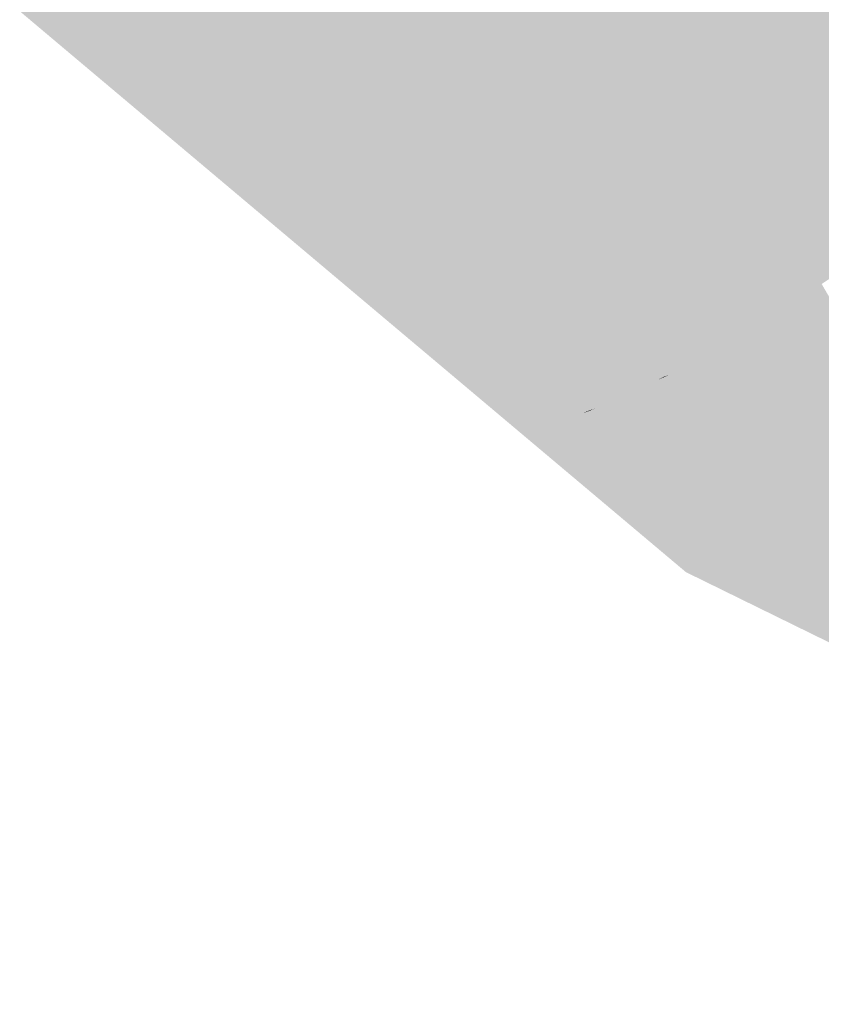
# Model space of a CAD drawing. Header units: metres. Extents: x 164696 to 183842, y 382615 to 387356.
# Tile 1 of 256: x 182543.09 to 182546.67, y 386551.83 to 386556.22. Entities that reach past the tile are written whole.
import ezdxf

# ---------------------------------------------------------------- set-up
doc = ezdxf.new("R2010")
doc.units = ezdxf.units.M
doc.layers.add('C3D-SURFACE_TINSURFACE', color=7, linetype='Continuous')

msp = doc.modelspace()

# ---------------------------------------------------------------- linework, layer by layer
at = {"layer": 'C3D-SURFACE_TINSURFACE', "color": 1, "linetype": 'Continuous', "lineweight": -3, "true_color": 0xe60000}
for points in [[(182546.0132, 386557.5045), (182546.6218, 386556.1266), (182546.0522, 386557.5247)], [(182546.0522, 386557.5247), (182546.6218, 386556.1266), (182546.0781, 386557.5388)], [(182546.0781, 386557.5388), (182546.6218, 386556.1266), (182546.1171, 386557.5583)], [(182546.1171, 386557.5583), (182546.6218, 386556.1266), (182546.9164, 386556.2593)], [(182545.9741, 386557.4842), (182545.9351, 386557.4639), (182546.6218, 386556.1266)], [(182546.0132, 386557.5045), (182545.9741, 386557.4842), (182546.6218, 386556.1266)], [(182545.8909, 386557.4402), (182545.8645, 386557.4263), (182546.5922, 386556.1107)], [(182545.9173, 386557.454), (182545.8909, 386557.4402), (182546.6218, 386556.1266)], [(182545.8909, 386557.4402), (182546.5922, 386556.1107), (182546.6218, 386556.1266)], [(182545.9173, 386557.454), (182546.6218, 386556.1266), (182545.9351, 386557.4639)], [(182545.7853, 386557.3848), (182546.5627, 386556.0948), (182545.8117, 386557.3986)], [(182545.8381, 386557.4125), (182545.8117, 386557.3986), (182546.5627, 386556.0948)], [(182545.8645, 386557.4263), (182545.8381, 386557.4125), (182546.5627, 386556.0948)], [(182545.8645, 386557.4263), (182546.5627, 386556.0948), (182546.5922, 386556.1107)], [(182545.6637, 386557.3338), (182546.1937, 386555.9135), (182545.7853, 386557.3848)], [(182545.7853, 386557.3848), (182546.1937, 386555.9135), (182546.5627, 386556.0948)], [(182545.6273, 386557.3169), (182544.9905, 386557.2501), (182546.1937, 386555.9135)], [(182545.6637, 386557.3338), (182545.6273, 386557.3169), (182546.1937, 386555.9135)], [(182544.9045, 386557.2074), (182546.1937, 386555.9135), (182544.9332, 386557.2217)], [(182544.9619, 386557.2359), (182544.9332, 386557.2217), (182546.1937, 386555.9135)], [(182544.9905, 386557.2501), (182544.9619, 386557.2359), (182546.1937, 386555.9135)], [(182544.841, 386557.1761), (182544.7805, 386557.1467), (182546.1937, 386555.9135)], [(182544.9045, 386557.2074), (182544.841, 386557.1761), (182546.1937, 386555.9135)], [(182544.72, 386557.1173), (182546.1937, 386555.9135), (182544.7805, 386557.1467)], [(182544.72, 386557.1173), (182544.6371, 386557.0751), (182546.1937, 386555.9135)], [(182544.5546, 386557.0296), (182546.1937, 386555.9135), (182544.5821, 386557.0447)], [(182544.6096, 386557.0599), (182544.5821, 386557.0447), (182546.1937, 386555.9135)], [(182544.6371, 386557.0751), (182544.6096, 386557.0599), (182546.1937, 386555.9135)], [(182544.5271, 386557.0144), (182544.4504, 386556.9676), (182546.1937, 386555.9135)], [(182544.5546, 386557.0296), (182544.5271, 386557.0144), (182546.1937, 386555.9135)], [(182544.4504, 386556.9676), (182544.4006, 386556.9426), (182546.1937, 386555.9135)], [(182544.301, 386556.8928), (182546.1937, 386555.9135), (182544.3508, 386556.9177)], [(182544.3508, 386556.9177), (182546.1937, 386555.9135), (182544.4006, 386556.9426)], [(182544.25, 386556.8666), (182544.2142, 386556.8503), (182545.6048, 386554.4655)], [(182544.301, 386556.8928), (182544.25, 386556.8666), (182546.1937, 386555.9135)], [(182544.25, 386556.8666), (182545.6048, 386554.4655), (182546.1937, 386555.9135)], [(182544.1784, 386556.8339), (182544.1426, 386556.8176), (182545.6048, 386554.4655)], [(182544.2142, 386556.8503), (182544.1784, 386556.8339), (182545.6048, 386554.4655)], [(182544.0613, 386556.7832), (182544.0239, 386556.7664), (182545.6048, 386554.4655)], [(182544.0613, 386556.7832), (182545.6048, 386554.4655), (182544.1426, 386556.8176)], [(182543.949, 386556.7329), (182545.6048, 386554.4655), (182543.9864, 386556.7496)], [(182544.0239, 386556.7664), (182543.9864, 386556.7496), (182545.6048, 386554.4655)], [(182543.949, 386556.7329), (182543.8488, 386556.6883), (182545.6048, 386554.4655)], [(182543.782, 386556.6553), (182543.7375, 386556.6327), (182545.6048, 386554.4655)], [(182543.8191, 386556.6736), (182543.782, 386556.6553), (182545.6048, 386554.4655)], [(182543.8191, 386556.6736), (182545.6048, 386554.4655), (182543.8488, 386556.6883)], [(182543.6929, 386556.6101), (182543.6011, 386556.5605), (182545.6048, 386554.4655)], [(182543.7375, 386556.6327), (182543.6929, 386556.6101), (182545.6048, 386554.4655)], [(182543.6011, 386556.5605), (182543.5655, 386556.5409), (182545.6048, 386554.4655)], [(182543.5655, 386556.5409), (182543.4478, 386556.4668), (182545.6048, 386554.4655)], [(182543.1104, 386556.2654), (182545.6048, 386554.4655), (182543.4123, 386556.4504)], [(182543.4123, 386556.4504), (182545.6048, 386554.4655), (182543.4478, 386556.4668)], [(182543.1104, 386556.2654), (182543.0909, 386556.2595), (182545.6048, 386554.4655)], [(182543.0909, 386556.2595), (182546.0639, 386553.7571), (182545.6048, 386554.4655)], [(182546.6218, 386556.1266), (182546.8169, 386556.1841), (182546.9164, 386556.2593)], [(182546.8169, 386556.1841), (182546.6218, 386556.1266), (182546.7856, 386556.167)], [(182546.7856, 386556.167), (182546.6218, 386556.1266), (182546.7202, 386556.1175)], [(182546.7202, 386556.1175), (182546.6218, 386556.1266), (182546.5922, 386556.1107)], [(182546.5627, 386556.0948), (182546.1937, 386555.9135), (182546.525, 386556.057)], [(182546.9918, 386555.2262), (182546.7202, 386556.1175), (182546.525, 386556.057)], [(182546.525, 386556.057), (182546.7202, 386556.1175), (182546.5922, 386556.1107)], [(182546.5627, 386556.0948), (182546.525, 386556.057), (182546.5922, 386556.1107)], [(182546.7839, 386555.112), (182546.525, 386556.057), (182546.1937, 386555.9135)], [(182546.7839, 386555.112), (182546.8437, 386555.1451), (182546.525, 386556.057)], [(182546.9035, 386555.1782), (182546.525, 386556.057), (182546.8437, 386555.1451)], [(182546.9035, 386555.1782), (182546.9577, 386555.2068), (182546.525, 386556.057)], [(182546.9918, 386555.2262), (182546.525, 386556.057), (182546.9577, 386555.2068)], [(182545.6048, 386554.4655), (182545.6303, 386554.4778), (182546.1937, 386555.9135)], [(182545.6303, 386554.4778), (182545.7489, 386554.5326), (182546.1937, 386555.9135)], [(182545.7489, 386554.5326), (182545.8112, 386554.558), (182546.1937, 386555.9135)], [(182545.8112, 386554.558), (182545.9081, 386554.6), (182546.1937, 386555.9135)], [(182545.9081, 386554.6), (182545.9367, 386554.6144), (182546.1937, 386555.9135)], [(182545.9652, 386554.6287), (182546.1937, 386555.9135), (182545.9367, 386554.6144)], [(182545.9652, 386554.6287), (182546.0725, 386554.6901), (182546.1937, 386555.9135)], [(182546.0725, 386554.6901), (182546.1318, 386554.7336), (182546.1937, 386555.9135)], [(182546.1318, 386554.7336), (182546.1599, 386554.7506), (182546.1937, 386555.9135)], [(182546.1599, 386554.7506), (182546.1879, 386554.7676), (182546.1937, 386555.9135)], [(182546.1879, 386554.7676), (182546.216, 386554.7847), (182546.1937, 386555.9135)], [(182546.244, 386554.8017), (182546.1937, 386555.9135), (182546.216, 386554.7847)], [(182546.244, 386554.8017), (182546.2721, 386554.8187), (182546.1937, 386555.9135)], [(182546.2721, 386554.8187), (182546.3001, 386554.8357), (182546.1937, 386555.9135)], [(182546.3379, 386554.8578), (182546.1937, 386555.9135), (182546.3001, 386554.8357)], [(182546.3379, 386554.8578), (182546.3924, 386554.8864), (182546.1937, 386555.9135)], [(182546.3924, 386554.8864), (182546.4469, 386554.9151), (182546.1937, 386555.9135)], [(182546.4469, 386554.9151), (182546.5014, 386554.9438), (182546.1937, 386555.9135)], [(182546.5578, 386554.9737), (182546.1937, 386555.9135), (182546.5014, 386554.9438)], [(182546.5578, 386554.9737), (182546.5858, 386554.9909), (182546.1937, 386555.9135)], [(182546.5858, 386554.9909), (182546.6138, 386555.0081), (182546.1937, 386555.9135)], [(182546.6138, 386555.0081), (182546.6418, 386555.0252), (182546.1937, 386555.9135)], [(182546.6418, 386555.0252), (182546.6698, 386555.0424), (182546.1937, 386555.9135)], [(182546.6698, 386555.0424), (182546.7241, 386555.0789), (182546.1937, 386555.9135)], [(182546.7241, 386555.0789), (182546.7839, 386555.112), (182546.1937, 386555.9135)], [(182547.1333, 386554.2465), (182546.6418, 386555.0252), (182546.6138, 386555.0081)], [(182547.1333, 386554.2465), (182546.6698, 386555.0424), (182546.6418, 386555.0252)], [(182546.5578, 386554.9737), (182547.0234, 386554.1826), (182546.5858, 386554.9909)], [(182547.0234, 386554.1826), (182546.6138, 386555.0081), (182546.5858, 386554.9909)], [(182547.057, 386554.1985), (182547.1333, 386554.2465), (182546.6138, 386555.0081)], [(182547.057, 386554.1985), (182546.6138, 386555.0081), (182547.0234, 386554.1826)], [(182546.873, 386554.11), (182546.5014, 386554.9438), (182546.4469, 386554.9151)], [(182546.5578, 386554.9737), (182546.5014, 386554.9438), (182546.5298, 386554.9566)], [(182546.873, 386554.11), (182546.5298, 386554.9566), (182546.5014, 386554.9438)], [(182546.5578, 386554.9737), (182546.5298, 386554.9566), (182546.9898, 386554.1667)], [(182546.5298, 386554.9566), (182546.9561, 386554.1508), (182546.9898, 386554.1667)], [(182546.5298, 386554.9566), (182546.9108, 386554.1262), (182546.9561, 386554.1508)], [(182546.5298, 386554.9566), (182546.873, 386554.11), (182546.9108, 386554.1262)], [(182546.5578, 386554.9737), (182546.9898, 386554.1667), (182547.0234, 386554.1826)], [(182546.7975, 386554.0777), (182546.4469, 386554.9151), (182546.3924, 386554.8864)], [(182546.8353, 386554.0938), (182546.873, 386554.11), (182546.4469, 386554.9151)], [(182546.8353, 386554.0938), (182546.4469, 386554.9151), (182546.7975, 386554.0777)], [(182546.7072, 386554.0399), (182546.3379, 386554.8578), (182546.3001, 386554.8357)], [(182546.7598, 386554.0615), (182546.3924, 386554.8864), (182546.3379, 386554.8578)], [(182546.7598, 386554.0615), (182546.3379, 386554.8578), (182546.7072, 386554.0399)], [(182546.7598, 386554.0615), (182546.7975, 386554.0777), (182546.3924, 386554.8864)], [(182546.244, 386554.8017), (182546.216, 386554.7847), (182546.6258, 386554.0048)], [(182546.2721, 386554.8187), (182546.244, 386554.8017), (182546.6665, 386554.0223)], [(182546.244, 386554.8017), (182546.6258, 386554.0048), (182546.6665, 386554.0223)], [(182546.7072, 386554.0399), (182546.3001, 386554.8357), (182546.2721, 386554.8187)], [(182546.7072, 386554.0399), (182546.2721, 386554.8187), (182546.6665, 386554.0223)], [(182546.1879, 386554.7676), (182546.1599, 386554.7506), (182546.5727, 386553.9829)], [(182546.216, 386554.7847), (182546.1879, 386554.7676), (182546.5727, 386553.9829)], [(182546.6258, 386554.0048), (182546.216, 386554.7847), (182546.5727, 386553.9829)], [(182546.5376, 386553.9676), (182546.1318, 386554.7336), (182546.0725, 386554.6901)], [(182546.5376, 386553.9676), (182546.1599, 386554.7506), (182546.1318, 386554.7336)], [(182546.1599, 386554.7506), (182546.5376, 386553.9676), (182546.5727, 386553.9829)], [(182545.9652, 386554.6287), (182545.9901, 386554.6368), (182546.0725, 386554.6901)], [(182546.415, 386553.9153), (182546.0725, 386554.6901), (182545.9901, 386554.6368)], [(182546.5376, 386553.9676), (182546.0725, 386554.6901), (182546.5025, 386553.9523)], [(182546.0725, 386554.6901), (182546.4674, 386553.937), (182546.5025, 386553.9523)], [(182546.415, 386553.9153), (182546.4674, 386553.937), (182546.0725, 386554.6901)], [(182545.9901, 386554.6368), (182545.9652, 386554.6287), (182545.9367, 386554.6144)], [(182546.3126, 386553.8671), (182545.9901, 386554.6368), (182545.9367, 386554.6144)], [(182546.415, 386553.9153), (182545.9901, 386554.6368), (182546.3808, 386553.8992)], [(182546.3808, 386553.8992), (182545.9901, 386554.6368), (182546.3467, 386553.8832)], [(182546.3126, 386553.8671), (182546.3467, 386553.8832), (182545.9901, 386554.6368)], [(182545.8112, 386554.558), (182545.8796, 386554.5856), (182545.9081, 386554.6)], [(182545.8112, 386554.558), (182545.8511, 386554.5712), (182545.8796, 386554.5856)], [(182545.8796, 386554.5856), (182545.8511, 386554.5712), (182546.1519, 386553.8036)], [(182545.9081, 386554.6), (182545.8796, 386554.5856), (182546.2218, 386553.8233)], [(182545.8796, 386554.5856), (182546.1519, 386553.8036), (182546.2218, 386553.8233)], [(182545.9081, 386554.6), (182546.3126, 386553.8671), (182545.9367, 386554.6144)], [(182545.9081, 386554.6), (182546.2607, 386553.8391), (182546.3126, 386553.8671)], [(182545.9081, 386554.6), (182546.2218, 386553.8233), (182546.2607, 386553.8391)], [(182545.8112, 386554.558), (182545.7489, 386554.5326), (182546.1519, 386553.8036)], [(182545.8511, 386554.5712), (182545.8112, 386554.558), (182546.1519, 386553.8036)], [(182545.6303, 386554.4778), (182545.7039, 386554.5097), (182545.7489, 386554.5326)], [(182545.6303, 386554.4778), (182545.6589, 386554.4867), (182545.7039, 386554.5097)], [(182545.7039, 386554.5097), (182545.6589, 386554.4867), (182546.0639, 386553.7571)], [(182545.7489, 386554.5326), (182545.7039, 386554.5097), (182546.1519, 386553.8036)], [(182545.7039, 386554.5097), (182546.0812, 386553.7646), (182546.1519, 386553.8036)], [(182545.7039, 386554.5097), (182546.0639, 386553.7571), (182546.0812, 386553.7646)], [(182545.6589, 386554.4867), (182545.6048, 386554.4655), (182546.0639, 386553.7571)], [(182545.6048, 386554.4655), (182545.6589, 386554.4867), (182545.6303, 386554.4778)], [(182546.6258, 386554.0048), (182548.3939, 386552.9276), (182546.6665, 386554.0223)], [(182546.7072, 386554.0399), (182546.6665, 386554.0223), (182548.3939, 386552.9276)], [(182546.5376, 386553.9676), (182546.5025, 386553.9523), (182548.3939, 386552.9276)], [(182546.5376, 386553.9676), (182548.3939, 386552.9276), (182546.5727, 386553.9829)], [(182546.6258, 386554.0048), (182546.5727, 386553.9829), (182548.3939, 386552.9276)], [(182546.3808, 386553.8992), (182548.3939, 386552.9276), (182546.4674, 386553.937)], [(182546.415, 386553.9153), (182546.3808, 386553.8992), (182546.4674, 386553.937)], [(182546.4674, 386553.937), (182548.3939, 386552.9276), (182546.5025, 386553.9523)], [(182546.2607, 386553.8391), (182548.3939, 386552.9276), (182546.3467, 386553.8832)], [(182546.2607, 386553.8391), (182546.3467, 386553.8832), (182546.3126, 386553.8671)], [(182546.3808, 386553.8992), (182546.3467, 386553.8832), (182548.3939, 386552.9276)], [(182546.2607, 386553.8391), (182546.2218, 386553.8233), (182548.3939, 386552.9276)], [(182546.2218, 386553.8233), (182546.0812, 386553.7646), (182548.3939, 386552.9276)], [(182546.2218, 386553.8233), (182546.1519, 386553.8036), (182546.0812, 386553.7646)], [(182546.0812, 386553.7646), (182546.0639, 386553.7571), (182548.3939, 386552.9276)], [(182546.0639, 386553.7571), (182549.995, 386551.8292), (182548.3939, 386552.9276)]]:
    msp.add_solid(points, dxfattribs=at)

doc.saveas('drawing.dxf')
